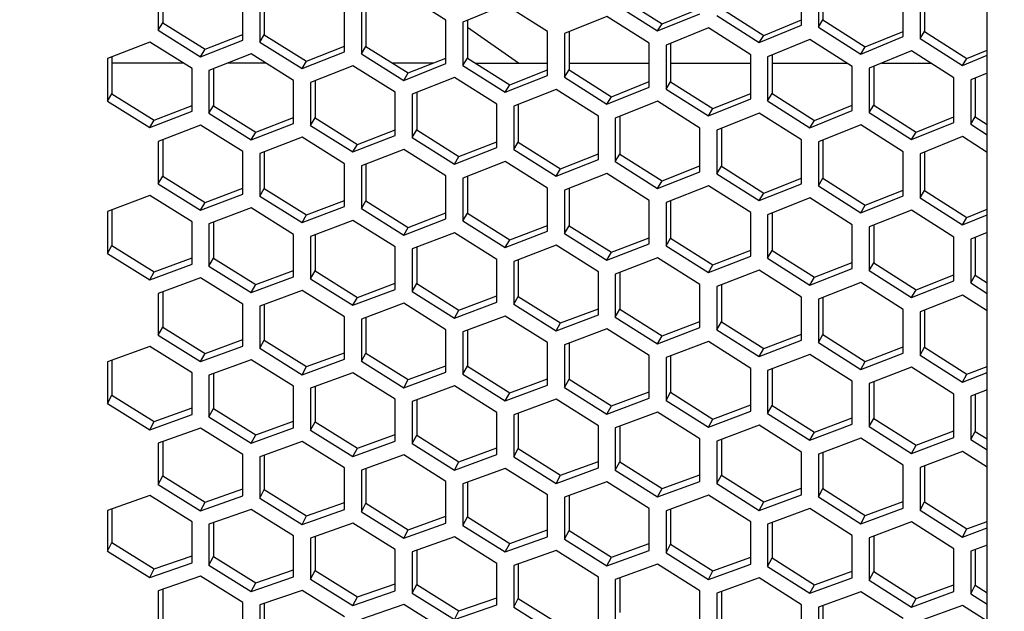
# Model space of a CAD drawing. Header units: millimetres. Extents: x 0 to 420, y 0 to 297.
# Tile 220 of 256: x 237.77 to 243.39, y 195.4 to 198.77. Entities that reach past the tile are written whole.
import ezdxf

# ---------------------------------------------------------------- set-up
doc = ezdxf.new("R2010")
doc.units = ezdxf.units.MM
doc.header["$LTSCALE"] = 23.1
doc.layers.get('0').update_dxf_attribs({"linetype": 'CONTINUOUS'})
doc.layers.add('DIM_PILOTEES', color=7, linetype='CONTINUOUS')
doc.styles.add('TEXTSTYLE_2', font='txt', dxfattribs={"width": 0.97619})
doc.dimstyles.new('DIMSTYLE_1', dxfattribs={"dimtxt": 2.5, "dimasz": 0.1875, "dimexe": 0.125, "dimexo": 0.0625, "dimgap": 1.25, "dimtad": 0, "dimtih": 1, "dimtoh": 1, "dimdsep": 46, "dimtxsty": 'TEXTSTYLE_2', "dimblk": '_FILLED', "dimblk1": '_FILLED', "dimblk2": '_FILLED', "dimcen": 0.09, "dimazin": 2, "dimtfac": 1, "dimtofl": 0, "dimtmove": 0, "dimatfit": 3, "dimldrblk": '_FILLED', "dimfxl": 1, "dimtolj": 1, "dimarcsym": 0})

# ---------------------------------------------------------------- blocks, each defined once
blk = doc.blocks.new('_FILLED')
at = {"color": 0, "linetype": 'BYBLOCK'}
blk.add_solid([(0, 0), (-1, 0.167), (-1, -0.167)], dxfattribs=at)
blk = doc.blocks.new('*D0')
at = {"layer": 'DIM_PILOTEES', "color": 2, "linetype": 'CONTINUOUS'}
for p, q in [((218.8808, 254.2086), (215.0951, 254.2086)), ((215.2201, 254.2086), (215.2201, 191.7537)), ((273.8528, 254.2086), (218.8808, 254.2086)), ((215.2201, 129.4471), (215.2201, 186.7537)), ((218.8808, 129.4471), (215.0951, 129.4471)), ((273.8782, 129.4471), (218.8808, 129.4471))]:
    blk.add_line(p, q, dxfattribs=at)
at = {"layer": 'DIM_PILOTEES', "color": 2, "linetype": 'CONTINUOUS', "xscale": 0.1875, "yscale": 0.1875, "zscale": 0.1875}
for p, rotation in [((215.2201, 254.2086), 90), ((215.2201, 129.4471), 270)]:
    blk.add_blockref('_FILLED', p, dxfattribs=dict(at, rotation=rotation))
at = {"layer": 'DIM_PILOTEES', "color": 2, "linetype": 'CONTINUOUS', "insert": (215.2201, 190.5037), "char_height": 2.5, "width": 10.982143, "attachment_point": 2, "line_spacing_factor": 0.9, "style": 'TEXTSTYLE_2'}
blk.add_mtext('{\\ftxt;\\W0.0001;\\H0.0001;\\~}{\\ftxt;\\W2.9285714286;\\H2.5; }{\\ftxt;\\W0.0001;\\H0.0001;\\~}', dxfattribs=at)

msp = doc.modelspace()

# ---------------------------------------------------------------- linework, layer by layer
at = {"color": 7, "linetype": 'CONTINUOUS'}
for p, q in [((243.2945, 170.0875), (243.2945, 226.4959)), ((242.358, 198.9922), (242.358, 198.7685)), ((238.5909, 198.965), (238.5909, 198.7512)), ((242.9376, 198.9281), (242.9376, 198.7033)), ((239.1705, 198.899), (239.1705, 198.6842)), ((241.1989, 198.8988), (241.4404, 198.7464)), ((239.75, 198.8331), (239.75, 198.6172)), ((241.4404, 198.7464), (241.656, 198.8339)), ((241.7785, 198.8336), (242.0199, 198.6807)), ((240.3296, 198.7671), (240.3296, 198.5501)), ((242.0199, 198.6807), (242.2355, 198.7687)), ((242.3321, 198.7279), (242.358, 198.7685)), ((242.358, 198.7685), (242.5995, 198.615)), ((238.565, 198.7095), (238.5909, 198.7512)), ((238.5909, 198.7512), (238.8324, 198.6011)), ((240.6211, 198.522), (240.3296, 198.726)), ((241.4145, 198.7055), (241.4404, 198.7464)), ((242.5995, 198.615), (242.8151, 198.7035)), ((242.9117, 198.6628), (242.9376, 198.7033)), ((242.9376, 198.7033), (243.179, 198.5493)), ((238.8324, 198.6011), (239.048, 198.6852)), ((239.1446, 198.6425), (239.1705, 198.6842)), ((239.1705, 198.6842), (239.4119, 198.5336)), ((240.9091, 198.7012), (240.9091, 198.4831)), ((241.9941, 198.6398), (242.0199, 198.6807)), ((238.8065, 198.5591), (238.8324, 198.6011)), ((239.4119, 198.5336), (239.6275, 198.6182)), ((239.7241, 198.5755), (239.75, 198.6172)), ((239.75, 198.6172), (239.9915, 198.466)), ((241.4887, 198.6352), (241.4887, 198.4161)), ((242.5736, 198.5741), (242.5995, 198.615)), ((243.179, 198.5493), (243.2945, 198.5969)), ((238.3011, 198.5579), (238.3011, 198.3476)), ((239.9915, 198.466), (240.2071, 198.5511)), ((240.3037, 198.5084), (240.3296, 198.5501)), ((240.3296, 198.5501), (240.571, 198.3985)), ((242.0682, 198.5693), (242.0682, 198.349)), ((243.1532, 198.5084), (243.179, 198.5493)), ((238.7091, 198.522), (238.3011, 198.522)), ((238.8807, 198.4901), (238.8807, 198.2788)), ((239.1803, 198.522), (238.9622, 198.522)), ((239.3861, 198.4916), (239.4119, 198.5336)), ((240.1334, 198.522), (239.9022, 198.522)), ((240.3745, 198.522), (240.7866, 198.522)), ((240.571, 198.3985), (240.7866, 198.484)), ((240.8832, 198.4414), (240.9091, 198.4831)), ((240.9091, 198.522), (241.3662, 198.522)), ((240.9091, 198.4831), (241.1506, 198.3309)), ((241.4887, 198.522), (241.9458, 198.522)), ((242.0682, 198.522), (242.4967, 198.522)), ((242.6478, 198.5034), (242.6478, 198.282)), ((242.6931, 198.522), (242.9731, 198.522)), ((239.4602, 198.4223), (239.4602, 198.2099)), ((239.9656, 198.424), (239.9915, 198.466)), ((243.2273, 198.4374), (243.2273, 198.215)), ((240.5452, 198.3565), (240.571, 198.3985)), ((241.1506, 198.3309), (241.3662, 198.4169)), ((241.4628, 198.3744), (241.4887, 198.4161)), ((241.4887, 198.4161), (241.7302, 198.2634)), ((238.2752, 198.3048), (238.3011, 198.3476)), ((238.3011, 198.3476), (238.5426, 198.1978)), ((240.0398, 198.3545), (240.0398, 198.141)), ((241.1247, 198.2889), (241.1506, 198.3309)), ((241.7302, 198.2634), (241.9458, 198.3498)), ((242.0424, 198.3073), (242.0682, 198.349)), ((242.0682, 198.349), (242.3097, 198.1958)), ((238.5426, 198.1978), (238.7582, 198.2803)), ((238.8548, 198.2359), (238.8807, 198.2788)), ((238.8807, 198.2788), (239.1222, 198.1284)), ((240.6193, 198.2867), (240.6193, 198.0721)), ((241.7043, 198.2214), (241.7302, 198.2634)), ((242.3097, 198.1958), (242.5253, 198.2827)), ((242.6219, 198.2403), (242.6478, 198.282)), ((242.6478, 198.282), (242.8893, 198.1283)), ((238.5167, 198.1547), (238.5426, 198.1978)), ((239.1222, 198.1284), (239.3378, 198.2114)), ((239.4344, 198.167), (239.4602, 198.2099)), ((239.4602, 198.2099), (239.7017, 198.059)), ((241.1989, 198.2189), (241.1989, 198.0032)), ((242.8893, 198.1283), (243.1049, 198.2156)), ((243.2015, 198.1733), (243.2273, 198.215)), ((243.2273, 198.215), (243.2945, 198.1721)), ((239.7017, 198.059), (239.9173, 198.1424)), ((241.7785, 198.1511), (241.7785, 197.9343)), ((242.2838, 198.1538), (242.3097, 198.1958)), ((238.5909, 198.086), (238.5909, 197.878)), ((239.0963, 198.0853), (239.1222, 198.1284)), ((240.0139, 198.0981), (240.0398, 198.141)), ((240.0398, 198.141), (240.2813, 197.9896)), ((242.8634, 198.0863), (242.8893, 198.1283)), ((239.6758, 198.0159), (239.7017, 198.059)), ((240.2813, 197.9896), (240.4969, 198.0735)), ((240.5935, 198.0293), (240.6193, 198.0721)), ((240.6193, 198.0721), (240.8608, 197.9202)), ((242.358, 198.0833), (242.358, 197.8654)), ((239.1705, 198.0163), (239.1705, 197.8073)), ((240.2554, 197.9465), (240.2813, 197.9896)), ((240.8608, 197.9202), (241.0764, 198.0046)), ((241.173, 197.9604), (241.1989, 198.0032)), ((241.1989, 198.0032), (241.4404, 197.8508)), ((242.9376, 198.0155), (242.9376, 197.7966)), ((239.75, 197.9467), (239.75, 197.7366)), ((240.8349, 197.8771), (240.8608, 197.9202)), ((241.4404, 197.8508), (241.656, 197.9356)), ((241.7526, 197.8915), (241.7785, 197.9343)), ((241.7785, 197.9343), (242.0199, 197.7814)), ((238.565, 197.8341), (238.5909, 197.878)), ((238.5909, 197.878), (238.8324, 197.728)), ((240.3296, 197.877), (240.3296, 197.6659)), ((242.0199, 197.7814), (242.2355, 197.8667)), ((242.3321, 197.8226), (242.358, 197.8654)), ((242.358, 197.8654), (242.5995, 197.712)), ((238.8324, 197.728), (239.048, 197.8093)), ((239.1446, 197.7633), (239.1705, 197.8073)), ((239.1705, 197.8073), (239.4119, 197.6568)), ((240.9091, 197.8074), (240.9091, 197.5951)), ((241.4145, 197.8077), (241.4404, 197.8508)), ((241.9941, 197.7383), (242.0199, 197.7814)), ((242.5995, 197.712), (242.8151, 197.7977)), ((242.9117, 197.7537), (242.9376, 197.7966)), ((242.9376, 197.7966), (243.179, 197.6426)), ((238.8065, 197.6837), (238.8324, 197.728)), ((239.4119, 197.6568), (239.6275, 197.7385)), ((239.7241, 197.6926), (239.75, 197.7366)), ((239.75, 197.7366), (239.9915, 197.5855)), ((241.4887, 197.7377), (241.4887, 197.5244)), ((242.5736, 197.6689), (242.5995, 197.712)), ((238.3011, 197.6866), (238.3011, 197.4821)), ((239.3861, 197.6125), (239.4119, 197.6568)), ((239.9915, 197.5855), (240.2071, 197.6678)), ((240.3037, 197.6219), (240.3296, 197.6659)), ((240.3296, 197.6659), (240.571, 197.5143)), ((242.0682, 197.6681), (242.0682, 197.4537)), ((243.1532, 197.5995), (243.179, 197.6426)), ((243.179, 197.6426), (243.2945, 197.6887)), ((238.8807, 197.6151), (238.8807, 197.4096)), ((239.9656, 197.5412), (239.9915, 197.5855)), ((240.571, 197.5143), (240.7866, 197.597)), ((240.8832, 197.5512), (240.9091, 197.5951)), ((240.9091, 197.5951), (241.1506, 197.4431)), ((242.6478, 197.5984), (242.6478, 197.383)), ((239.4602, 197.5436), (239.4602, 197.337)), ((241.1506, 197.4431), (241.3662, 197.5262)), ((241.4628, 197.4804), (241.4887, 197.5244)), ((241.4887, 197.5244), (241.7302, 197.3718)), ((243.2273, 197.5288), (243.2273, 197.3122)), ((238.2752, 197.437), (238.3011, 197.4821)), ((238.3011, 197.4821), (238.5426, 197.3324)), ((240.0398, 197.4721), (240.0398, 197.2645)), ((240.5452, 197.47), (240.571, 197.5143)), ((238.5426, 197.3324), (238.7582, 197.4121)), ((241.1247, 197.3988), (241.1506, 197.4431)), ((241.7302, 197.3718), (241.9458, 197.4554)), ((242.0424, 197.4097), (242.0682, 197.4537)), ((242.0682, 197.4537), (242.3097, 197.3006)), ((238.8548, 197.3644), (238.8807, 197.4096)), ((238.8807, 197.4096), (239.1222, 197.2593)), ((240.6193, 197.4006), (240.6193, 197.1919)), ((241.7043, 197.3275), (241.7302, 197.3718)), ((242.3097, 197.3006), (242.5253, 197.3846)), ((242.6219, 197.339), (242.6478, 197.383)), ((242.6478, 197.383), (242.8893, 197.2294)), ((238.5167, 197.287), (238.5426, 197.3324)), ((239.1222, 197.2593), (239.3378, 197.3395)), ((239.4344, 197.2919), (239.4602, 197.337)), ((239.4602, 197.337), (239.7017, 197.1863)), ((241.1989, 197.3291), (241.1989, 197.1193)), ((242.2838, 197.2563), (242.3097, 197.3006)), ((242.8893, 197.2294), (243.1049, 197.3139)), ((243.2015, 197.2682), (243.2273, 197.3122)), ((243.2273, 197.3122), (243.2945, 197.2694)), ((239.0963, 197.2139), (239.1222, 197.2593)), ((239.7017, 197.1863), (239.9173, 197.2669)), ((240.0139, 197.2193), (240.0398, 197.2645)), ((240.0398, 197.2645), (240.2813, 197.1132)), ((241.7785, 197.2576), (241.7785, 197.0468)), ((238.5909, 197.2186), (238.5909, 197.0167)), ((239.6758, 197.1408), (239.7017, 197.1863)), ((240.2813, 197.1132), (240.4969, 197.1942)), ((240.5935, 197.1468), (240.6193, 197.1919)), ((240.6193, 197.1919), (240.8608, 197.0402)), ((242.358, 197.1861), (242.358, 196.9742)), ((242.8634, 197.1851), (242.8893, 197.2294)), ((239.1705, 197.1453), (239.1705, 196.9423)), ((240.2554, 197.0678), (240.2813, 197.1132)), ((240.8608, 197.0402), (241.0764, 197.1216)), ((241.173, 197.0742), (241.1989, 197.1193)), ((241.1989, 197.1193), (241.4404, 196.9671)), ((242.9376, 197.1147), (242.9376, 196.9017)), ((239.75, 197.072), (239.75, 196.8679)), ((240.8349, 196.9947), (240.8608, 197.0402)), ((241.4404, 196.9671), (241.656, 197.049)), ((241.7526, 197.0017), (241.7785, 197.0468)), ((241.7785, 197.0468), (242.0199, 196.894)), ((238.565, 196.9704), (238.5909, 197.0167)), ((238.5909, 197.0167), (238.8324, 196.8668)), ((240.3296, 196.9987), (240.3296, 196.7935)), ((241.4145, 196.9217), (241.4404, 196.9671)), ((242.0199, 196.894), (242.2355, 196.9764)), ((242.3321, 196.9291), (242.358, 196.9742)), ((242.358, 196.9742), (242.5995, 196.821)), ((238.8324, 196.8668), (239.048, 196.9452)), ((239.1446, 196.896), (239.1705, 196.9423)), ((239.1705, 196.9423), (239.4119, 196.7919)), ((240.9091, 196.9254), (240.9091, 196.7192)), ((238.8065, 196.8202), (238.8324, 196.8668)), ((239.4119, 196.7919), (239.6275, 196.8708)), ((239.7241, 196.8216), (239.75, 196.8679)), ((239.75, 196.8679), (239.9915, 196.717)), ((241.4887, 196.8521), (241.4887, 196.6448)), ((241.9941, 196.8486), (242.0199, 196.894)), ((242.5995, 196.821), (242.8151, 196.9038)), ((242.9117, 196.8565), (242.9376, 196.9017)), ((242.9376, 196.9017), (243.179, 196.7479)), ((238.3011, 196.8271), (238.3011, 196.6286)), ((239.9915, 196.717), (240.2071, 196.7964)), ((240.3037, 196.7473), (240.3296, 196.7935)), ((240.3296, 196.7935), (240.571, 196.6422)), ((242.5736, 196.7755), (242.5995, 196.821)), ((238.8807, 196.7519), (238.8807, 196.5525)), ((239.3861, 196.7453), (239.4119, 196.7919)), ((242.0682, 196.7788), (242.0682, 196.5704)), ((243.1532, 196.7025), (243.179, 196.7479)), ((243.179, 196.7479), (243.2945, 196.7924)), ((239.9656, 196.6705), (239.9915, 196.717)), ((240.571, 196.6422), (240.7866, 196.722)), ((240.8832, 196.6729), (240.9091, 196.7192)), ((240.9091, 196.7192), (241.1506, 196.5673)), ((242.6478, 196.7055), (242.6478, 196.4961)), ((238.2752, 196.5813), (238.3011, 196.6286)), ((238.3011, 196.6286), (238.5426, 196.4791)), ((239.4602, 196.6768), (239.4602, 196.4763)), ((240.5452, 196.5956), (240.571, 196.6422)), ((241.1506, 196.5673), (241.3662, 196.6475)), ((241.4628, 196.5985), (241.4887, 196.6448)), ((241.4887, 196.6448), (241.7302, 196.4924)), ((243.2273, 196.6321), (243.2273, 196.4217)), ((240.0398, 196.6017), (240.0398, 196.4001)), ((241.7302, 196.4924), (241.9458, 196.5731)), ((242.0424, 196.5242), (242.0682, 196.5704)), ((242.0682, 196.5704), (242.3097, 196.4175)), ((238.5426, 196.4791), (238.7582, 196.5559)), ((238.8548, 196.5051), (238.8807, 196.5525)), ((238.8807, 196.5525), (239.1222, 196.4025)), ((240.6193, 196.5266), (240.6193, 196.324)), ((241.1247, 196.5207), (241.1506, 196.5673)), ((238.5167, 196.4315), (238.5426, 196.4791)), ((239.1222, 196.4025), (239.3378, 196.4797)), ((239.4344, 196.4289), (239.4602, 196.4763)), ((239.4602, 196.4763), (239.7017, 196.3258)), ((241.7043, 196.4458), (241.7302, 196.4924)), ((242.3097, 196.4175), (242.5253, 196.4987)), ((242.6219, 196.4498), (242.6478, 196.4961)), ((242.6478, 196.4961), (242.8893, 196.3427)), ((239.0963, 196.3548), (239.1222, 196.4025)), ((239.7017, 196.3258), (239.9173, 196.4035)), ((240.0139, 196.3527), (240.0398, 196.4001)), ((240.0398, 196.4001), (240.2813, 196.2491)), ((241.1989, 196.4515), (241.1989, 196.2478)), ((242.2838, 196.371), (242.3097, 196.4175)), ((242.8893, 196.3427), (243.1049, 196.4243)), ((243.2015, 196.3754), (243.2273, 196.4217)), ((243.2273, 196.4217), (243.2945, 196.3789)), ((238.5909, 196.3635), (238.5909, 196.1676)), ((241.7785, 196.3763), (241.7785, 196.1716)), ((239.6758, 196.2781), (239.7017, 196.3258)), ((240.2813, 196.2491), (240.4969, 196.3272)), ((240.5935, 196.2766), (240.6193, 196.324)), ((240.6193, 196.324), (240.8608, 196.1725)), ((242.358, 196.3012), (242.358, 196.0954)), ((242.8634, 196.2961), (242.8893, 196.3427)), ((239.1705, 196.2866), (239.1705, 196.0897)), ((240.2554, 196.2014), (240.2813, 196.2491)), ((240.8608, 196.1725), (241.0764, 196.251)), ((241.173, 196.2004), (241.1989, 196.2478)), ((241.1989, 196.2478), (241.4404, 196.0958)), ((239.75, 196.2097), (239.75, 196.0117)), ((242.9376, 196.2261), (242.9376, 196.0193)), ((238.565, 196.1191), (238.5909, 196.1676)), ((238.5909, 196.1676), (238.8324, 196.018)), ((240.3296, 196.1328), (240.3296, 195.9337)), ((240.8349, 196.1248), (240.8608, 196.1725)), ((241.4404, 196.0958), (241.656, 196.1748)), ((241.7526, 196.1242), (241.7785, 196.1716)), ((241.7785, 196.1716), (242.0199, 196.0191)), ((238.8324, 196.018), (239.048, 196.0936)), ((239.1446, 196.0412), (239.1705, 196.0897)), ((239.1705, 196.0897), (239.4119, 195.9396)), ((241.4145, 196.0481), (241.4404, 196.0958)), ((242.0199, 196.0191), (242.2355, 196.0986)), ((242.3321, 196.048), (242.358, 196.0954)), ((242.358, 196.0954), (242.5995, 195.9424)), ((238.8065, 195.9692), (238.8324, 196.018)), ((239.4119, 195.9396), (239.6275, 196.0156)), ((239.7241, 195.9632), (239.75, 196.0117)), ((239.75, 196.0117), (239.9915, 195.8611)), ((240.9091, 196.0558), (240.9091, 195.8558)), ((241.9941, 195.9714), (242.0199, 196.0191)), ((242.5995, 195.9424), (242.8151, 196.0223)), ((242.9117, 195.9719), (242.9376, 196.0193)), ((242.9376, 196.0193), (243.179, 195.8658)), ((238.3011, 195.9801), (238.3011, 195.7878)), ((241.4887, 195.9789), (241.4887, 195.7778)), ((238.8807, 195.9014), (238.8807, 195.7081)), ((239.3861, 195.8908), (239.4119, 195.9396)), ((239.9915, 195.8611), (240.2071, 195.9375)), ((240.3037, 195.8853), (240.3296, 195.9337)), ((240.3296, 195.9337), (240.571, 195.7827)), ((242.0682, 195.902), (242.0682, 195.6999)), ((242.5736, 195.8948), (242.5995, 195.9424)), ((243.179, 195.8658), (243.2945, 195.9087)), ((239.9656, 195.8123), (239.9915, 195.8611)), ((240.571, 195.7827), (240.7866, 195.8595)), ((240.8832, 195.8073), (240.9091, 195.8558)), ((240.9091, 195.8558), (241.1506, 195.7042)), ((243.1532, 195.8181), (243.179, 195.8658)), ((238.2752, 195.7382), (238.3011, 195.7878)), ((238.3011, 195.7878), (238.5426, 195.6387)), ((239.4602, 195.8227), (239.4602, 195.6284)), ((240.5452, 195.7339), (240.571, 195.7827)), ((242.6478, 195.8251), (242.6478, 195.6219)), ((240.0398, 195.744), (240.0398, 195.5486)), ((241.1506, 195.7042), (241.3662, 195.7815)), ((241.4628, 195.7293), (241.4887, 195.7778)), ((241.4887, 195.7778), (241.7302, 195.6258)), ((243.2273, 195.7482), (243.2273, 195.5439)), ((238.5426, 195.6387), (238.7582, 195.7125)), ((238.8548, 195.6585), (238.8807, 195.7081)), ((238.8807, 195.7081), (239.1222, 195.5584)), ((241.1247, 195.6554), (241.1506, 195.7042)), ((241.7302, 195.6258), (241.9458, 195.7035)), ((242.0424, 195.6514), (242.0682, 195.6999)), ((242.0682, 195.6999), (242.3097, 195.5473)), ((238.5167, 195.5888), (238.5426, 195.6387)), ((239.1222, 195.5584), (239.3378, 195.6327)), ((239.4344, 195.5788), (239.4602, 195.6284)), ((239.4602, 195.6284), (239.7017, 195.4782)), ((240.6193, 195.6653), (240.6193, 195.4689)), ((241.7043, 195.577), (241.7302, 195.6258)), ((242.3097, 195.5473), (242.5253, 195.6255)), ((242.6219, 195.5734), (242.6478, 195.6219)), ((242.6478, 195.6219), (242.8893, 195.4688)), ((239.0963, 195.5085), (239.1222, 195.5584)), ((241.1989, 195.5866), (241.1989, 195.3891)), ((238.5909, 195.5213), (238.5909, 195.3316)), ((239.7017, 195.4782), (239.9173, 195.5529)), ((240.0139, 195.499), (240.0398, 195.5486)), ((240.0398, 195.5486), (240.2813, 195.398)), ((241.7785, 195.5079), (241.7785, 195.3094)), ((242.2838, 195.4985), (242.3097, 195.5473)), ((242.8893, 195.4688), (243.1049, 195.5475)), ((243.2015, 195.4954), (243.2273, 195.5439)), ((243.2273, 195.5439), (243.2945, 195.5012)), ((239.6758, 195.4283), (239.7017, 195.4782)), ((240.2813, 195.398), (240.4969, 195.4731)), ((240.5935, 195.4193), (240.6193, 195.4689)), ((240.6193, 195.4689), (240.8608, 195.3177)), ((242.8634, 195.42), (242.8893, 195.4688)), ((239.1705, 195.4408), (239.1705, 195.2501)), ((240.2554, 195.3481), (240.2813, 195.398)), ((242.358, 195.4292), (242.358, 195.2297))]:
    msp.add_line(p, q, dxfattribs=at)
at = {"color": 3, "linetype": 'CONTINUOUS'}
for p, q in [((242.2355, 198.7388), (242.2355, 198.9921)), ((238.565, 198.9547), (238.565, 198.7095)), ((242.3321, 198.9814), (242.3321, 198.7279)), ((242.8151, 198.6736), (242.8151, 198.928)), ((239.048, 198.6537), (239.048, 198.8997)), ((239.1446, 198.8887), (239.1446, 198.6425)), ((240.2071, 198.7677), (239.9656, 198.9194)), ((242.9117, 198.9173), (242.9117, 198.6628)), ((239.6275, 198.5866), (239.6275, 198.8337)), ((239.7241, 198.8227), (239.7241, 198.5755)), ((240.5452, 198.8539), (240.3037, 198.7567)), ((240.7866, 198.7017), (240.5452, 198.8539)), ((241.173, 198.8583), (241.4145, 198.7055)), ((240.2071, 198.5196), (240.2071, 198.7677)), ((241.1247, 198.7885), (240.8832, 198.6907)), ((241.3662, 198.6357), (241.1247, 198.7885)), ((241.4145, 198.7055), (241.656, 198.8039)), ((241.7526, 198.7931), (241.9941, 198.6398)), ((238.565, 198.7095), (238.8065, 198.5591)), ((240.3037, 198.7567), (240.3037, 198.5084)), ((241.7043, 198.723), (241.4628, 198.6247)), ((241.9458, 198.5697), (241.7043, 198.723)), ((241.9941, 198.6398), (242.2355, 198.7388)), ((242.3321, 198.7279), (242.5736, 198.5741)), ((238.8065, 198.5591), (239.048, 198.6537)), ((240.7866, 198.4526), (240.7866, 198.7017)), ((240.8832, 198.6907), (240.8832, 198.4414)), ((242.2838, 198.6575), (242.0424, 198.5587)), ((242.5253, 198.5037), (242.2838, 198.6575)), ((242.5736, 198.5741), (242.8151, 198.6736)), ((242.9117, 198.6628), (243.1532, 198.5084)), ((238.5167, 198.6418), (238.2752, 198.5479)), ((238.7582, 198.4914), (238.5167, 198.6418)), ((239.1446, 198.6425), (239.3861, 198.4916)), ((241.3662, 198.3855), (241.3662, 198.6357)), ((241.4628, 198.6247), (241.4628, 198.3744)), ((242.8634, 198.592), (242.6219, 198.4927)), ((243.1049, 198.4378), (242.8634, 198.592)), ((238.2752, 198.5479), (238.2752, 198.3048)), ((239.0963, 198.5744), (238.8548, 198.4801)), ((239.3378, 198.4235), (239.0963, 198.5744)), ((239.3861, 198.4916), (239.6275, 198.5866)), ((239.7241, 198.5755), (239.9656, 198.424)), ((241.9458, 198.3185), (241.9458, 198.5697)), ((242.0424, 198.5587), (242.0424, 198.3073)), ((243.1532, 198.5084), (243.2945, 198.5669)), ((238.7582, 198.2474), (238.7582, 198.4914)), ((238.8548, 198.4801), (238.8548, 198.2359)), ((239.6758, 198.5071), (239.4344, 198.4122)), ((239.9173, 198.3557), (239.6758, 198.5071)), ((239.9656, 198.424), (240.2071, 198.5196)), ((240.3037, 198.5084), (240.5452, 198.3565)), ((242.5253, 198.2515), (242.5253, 198.5037)), ((242.6219, 198.4927), (242.6219, 198.2403)), ((239.3378, 198.1785), (239.3378, 198.4235)), ((240.2554, 198.4397), (240.0139, 198.3443)), ((240.4969, 198.2878), (240.2554, 198.4397)), ((240.5452, 198.3565), (240.7866, 198.4526)), ((240.8832, 198.4414), (241.1247, 198.2889)), ((243.1049, 198.1844), (243.1049, 198.4378)), ((243.2945, 198.4651), (243.2015, 198.4268)), ((243.2015, 198.4268), (243.2015, 198.1733)), ((239.4344, 198.4122), (239.4344, 198.167)), ((240.8349, 198.3724), (240.5935, 198.2765)), ((241.0764, 198.2199), (240.8349, 198.3724)), ((241.1247, 198.2889), (241.3662, 198.3855)), ((241.4628, 198.3744), (241.7043, 198.2214)), ((239.9173, 198.1096), (239.9173, 198.3557)), ((240.0139, 198.3443), (240.0139, 198.0981)), ((241.7043, 198.2214), (241.9458, 198.3185)), ((238.2752, 198.3048), (238.5167, 198.1547)), ((240.4969, 198.0407), (240.4969, 198.2878)), ((240.5935, 198.2765), (240.5935, 198.0293)), ((241.4145, 198.305), (241.173, 198.2086)), ((241.656, 198.1521), (241.4145, 198.305)), ((242.0424, 198.3073), (242.2838, 198.1538)), ((238.5167, 198.1547), (238.7582, 198.2474)), ((238.8548, 198.2359), (239.0963, 198.0853)), ((241.0764, 197.9719), (241.0764, 198.2199)), ((241.173, 198.2086), (241.173, 197.9604)), ((241.9941, 198.2377), (241.7526, 198.1408)), ((242.2355, 198.0842), (241.9941, 198.2377)), ((242.2838, 198.1538), (242.5253, 198.2515)), ((242.6219, 198.2403), (242.8634, 198.0863)), ((238.8065, 198.1686), (238.565, 198.0761)), ((239.048, 198.018), (238.8065, 198.1686)), ((239.0963, 198.0853), (239.3378, 198.1785)), ((239.4344, 198.167), (239.6758, 198.0159)), ((241.656, 197.903), (241.656, 198.1521)), ((242.5736, 198.1704), (242.3321, 198.0729)), ((242.8151, 198.0164), (242.5736, 198.1704)), ((242.8634, 198.0863), (243.1049, 198.1844)), ((243.2015, 198.1733), (243.2945, 198.1137)), ((239.3861, 198.0994), (239.1446, 198.0064)), ((239.6275, 197.9483), (239.3861, 198.0994)), ((239.6758, 198.0159), (239.9173, 198.1096)), ((240.0139, 198.0981), (240.2554, 197.9465)), ((241.7526, 198.1408), (241.7526, 197.8915)), ((243.1532, 198.103), (242.9117, 198.0051)), ((243.2945, 198.0126), (243.1532, 198.103)), ((238.565, 198.0761), (238.565, 197.8341)), ((239.9656, 198.0302), (239.7241, 197.9367)), ((240.2071, 197.8786), (239.9656, 198.0302)), ((240.2554, 197.9465), (240.4969, 198.0407)), ((240.5935, 198.0293), (240.8349, 197.8771)), ((242.2355, 197.8341), (242.2355, 198.0842)), ((242.3321, 198.0729), (242.3321, 197.8226)), ((239.048, 197.7751), (239.048, 198.018)), ((239.1446, 198.0064), (239.1446, 197.7633)), ((242.8151, 197.7652), (242.8151, 198.0164)), ((242.9117, 198.0051), (242.9117, 197.7537)), ((239.6275, 197.7044), (239.6275, 197.9483)), ((239.7241, 197.9367), (239.7241, 197.6926)), ((240.5452, 197.961), (240.3037, 197.867)), ((240.7866, 197.8089), (240.5452, 197.961)), ((240.8349, 197.8771), (241.0764, 197.9719)), ((241.173, 197.9604), (241.4145, 197.8077)), ((240.2071, 197.6337), (240.2071, 197.8786)), ((240.3037, 197.867), (240.3037, 197.6219)), ((241.1247, 197.8918), (240.8832, 197.7973)), ((241.3662, 197.7392), (241.1247, 197.8918)), ((241.4145, 197.8077), (241.656, 197.903)), ((241.7526, 197.8915), (241.9941, 197.7383)), ((238.565, 197.8341), (238.8065, 197.6837)), ((240.7866, 197.5629), (240.7866, 197.8089)), ((241.7043, 197.8226), (241.4628, 197.7276)), ((241.9458, 197.6695), (241.7043, 197.8226)), ((241.9941, 197.7383), (242.2355, 197.8341)), ((242.3321, 197.8226), (242.5736, 197.6689)), ((238.5167, 197.7675), (238.2752, 197.6769)), ((238.7582, 197.6172), (238.5167, 197.7675)), ((238.8065, 197.6837), (239.048, 197.7751)), ((239.1446, 197.7633), (239.3861, 197.6125)), ((240.8832, 197.7973), (240.8832, 197.5512)), ((242.2838, 197.7534), (242.0424, 197.6579)), ((242.5253, 197.5998), (242.2838, 197.7534)), ((242.5736, 197.6689), (242.8151, 197.7652)), ((242.9117, 197.7537), (243.1532, 197.5995)), ((239.0963, 197.6965), (238.8548, 197.6053)), ((239.3378, 197.5457), (239.0963, 197.6965)), ((239.3861, 197.6125), (239.6275, 197.7044)), ((239.7241, 197.6926), (239.9656, 197.5412)), ((241.3662, 197.4922), (241.3662, 197.7392)), ((241.4628, 197.7276), (241.4628, 197.4804)), ((238.2752, 197.6769), (238.2752, 197.437)), ((241.9458, 197.4215), (241.9458, 197.6695)), ((242.0424, 197.6579), (242.0424, 197.4097)), ((242.8634, 197.6843), (242.6219, 197.5881)), ((243.1049, 197.5301), (242.8634, 197.6843)), ((243.1532, 197.5995), (243.2945, 197.6561)), ((238.7582, 197.3765), (238.7582, 197.6172)), ((238.8548, 197.6053), (238.8548, 197.3644)), ((239.6758, 197.6255), (239.4344, 197.5338)), ((239.9173, 197.4742), (239.6758, 197.6255)), ((239.9656, 197.5412), (240.2071, 197.6337)), ((240.3037, 197.6219), (240.5452, 197.47)), ((242.5253, 197.3508), (242.5253, 197.5998)), ((242.6219, 197.5881), (242.6219, 197.339)), ((239.3378, 197.304), (239.3378, 197.5457)), ((239.4344, 197.5338), (239.4344, 197.2919)), ((240.2554, 197.5544), (240.0139, 197.4622)), ((240.4969, 197.4026), (240.2554, 197.5544)), ((240.5452, 197.47), (240.7866, 197.5629)), ((240.8832, 197.5512), (241.1247, 197.3988)), ((243.1049, 197.28), (243.1049, 197.5301)), ((243.2945, 197.5556), (243.2015, 197.5184)), ((239.9173, 197.2314), (239.9173, 197.4742)), ((240.8349, 197.4834), (240.5935, 197.3907)), ((241.0764, 197.3311), (240.8349, 197.4834)), ((241.1247, 197.3988), (241.3662, 197.4922)), ((241.4628, 197.4804), (241.7043, 197.3275)), ((243.2015, 197.5184), (243.2015, 197.2682)), ((238.2752, 197.437), (238.5167, 197.287)), ((240.0139, 197.4622), (240.0139, 197.2193)), ((241.4145, 197.4124), (241.173, 197.3192)), ((241.656, 197.2595), (241.4145, 197.4124)), ((241.7043, 197.3275), (241.9458, 197.4215)), ((238.5167, 197.287), (238.7582, 197.3765)), ((238.8548, 197.3644), (239.0963, 197.2139)), ((240.4969, 197.1589), (240.4969, 197.4026)), ((240.5935, 197.3907), (240.5935, 197.1468)), ((242.0424, 197.4097), (242.2838, 197.2563)), ((239.0963, 197.2139), (239.3378, 197.304)), ((241.0764, 197.0863), (241.0764, 197.3311)), ((241.173, 197.3192), (241.173, 197.0742)), ((241.9941, 197.3414), (241.7526, 197.2476)), ((242.2355, 197.188), (241.9941, 197.3414)), ((242.2838, 197.2563), (242.5253, 197.3508)), ((242.6219, 197.339), (242.8634, 197.1851)), ((238.8065, 197.2984), (238.565, 197.2091)), ((239.048, 197.1479), (238.8065, 197.2984)), ((239.4344, 197.2919), (239.6758, 197.1408)), ((241.656, 197.0137), (241.656, 197.2595)), ((241.7526, 197.2476), (241.7526, 197.0017)), ((242.5736, 197.2703), (242.3321, 197.1761)), ((242.8151, 197.1165), (242.5736, 197.2703)), ((242.8634, 197.1851), (243.1049, 197.28)), ((243.2015, 197.2682), (243.2945, 197.2087)), ((238.565, 197.2091), (238.565, 196.9704)), ((239.3861, 197.2256), (239.1446, 197.1357)), ((239.6275, 197.0746), (239.3861, 197.2256)), ((239.6758, 197.1408), (239.9173, 197.2314)), ((240.0139, 197.2193), (240.2554, 197.0678)), ((242.2355, 196.9412), (242.2355, 197.188)), ((243.1532, 197.1993), (242.9117, 197.1045)), ((243.2945, 197.1089), (243.1532, 197.1993)), ((239.048, 196.9084), (239.048, 197.1479)), ((239.1446, 197.1357), (239.1446, 196.896)), ((239.9656, 197.1527), (239.7241, 197.0624)), ((240.2071, 197.0012), (239.9656, 197.1527)), ((240.2554, 197.0678), (240.4969, 197.1589)), ((240.5935, 197.1468), (240.8349, 196.9947)), ((242.3321, 197.1761), (242.3321, 196.9291)), ((239.6275, 196.834), (239.6275, 197.0746)), ((240.5452, 197.0798), (240.3037, 196.989)), ((240.7866, 196.9279), (240.5452, 197.0798)), ((240.8349, 196.9947), (241.0764, 197.0863)), ((241.173, 197.0742), (241.4145, 196.9217)), ((242.8151, 196.8686), (242.8151, 197.1165)), ((242.9117, 197.1045), (242.9117, 196.8565)), ((239.7241, 197.0624), (239.7241, 196.8216)), ((238.565, 196.9704), (238.8065, 196.8202)), ((240.2071, 196.7597), (240.2071, 197.0012)), ((240.3037, 196.989), (240.3037, 196.7473)), ((241.1247, 197.007), (240.8832, 196.9156)), ((241.3662, 196.8545), (241.1247, 197.007)), ((241.4145, 196.9217), (241.656, 197.0137)), ((241.7526, 197.0017), (241.9941, 196.8486)), ((238.8065, 196.8202), (239.048, 196.9084)), ((240.7866, 196.6853), (240.7866, 196.9279)), ((240.8832, 196.9156), (240.8832, 196.6729)), ((241.7043, 196.9341), (241.4628, 196.8423)), ((241.9458, 196.7811), (241.7043, 196.9341)), ((241.9941, 196.8486), (242.2355, 196.9412)), ((242.3321, 196.9291), (242.5736, 196.7755)), ((238.5167, 196.9052), (238.2752, 196.8177)), ((238.7582, 196.7551), (238.5167, 196.9052)), ((239.1446, 196.896), (239.3861, 196.7453)), ((241.3662, 196.6109), (241.3662, 196.8545)), ((242.2838, 196.8613), (242.0424, 196.7689)), ((242.5253, 196.7078), (242.2838, 196.8613)), ((242.5736, 196.7755), (242.8151, 196.8686)), ((242.9117, 196.8565), (243.1532, 196.7025)), ((238.2752, 196.8177), (238.2752, 196.5813)), ((239.0963, 196.8305), (238.8548, 196.7425)), ((239.3378, 196.6799), (239.0963, 196.8305)), ((239.3861, 196.7453), (239.6275, 196.834)), ((239.7241, 196.8216), (239.9656, 196.6705)), ((241.4628, 196.8423), (241.4628, 196.5985)), ((238.7582, 196.5178), (238.7582, 196.7551)), ((238.8548, 196.7425), (238.8548, 196.5051)), ((239.6758, 196.7558), (239.4344, 196.6674)), ((239.9173, 196.6047), (239.6758, 196.7558)), ((239.9656, 196.6705), (240.2071, 196.7597)), ((240.3037, 196.7473), (240.5452, 196.5956)), ((241.9458, 196.5366), (241.9458, 196.7811)), ((242.0424, 196.7689), (242.0424, 196.5242)), ((242.8634, 196.7884), (242.6219, 196.6955)), ((243.1049, 196.6344), (242.8634, 196.7884)), ((243.1532, 196.7025), (243.2945, 196.7572)), ((240.2554, 196.6812), (240.0139, 196.5922)), ((240.4969, 196.5296), (240.2554, 196.6812)), ((240.5452, 196.5956), (240.7866, 196.6853)), ((242.5253, 196.4622), (242.5253, 196.7078)), ((242.6219, 196.6955), (242.6219, 196.4498)), ((239.3378, 196.4416), (239.3378, 196.6799)), ((239.4344, 196.6674), (239.4344, 196.4289)), ((240.8832, 196.6729), (241.1247, 196.5207)), ((243.1049, 196.3878), (243.1049, 196.6344)), ((243.2945, 196.6581), (243.2015, 196.6222)), ((238.2752, 196.5813), (238.5167, 196.4315)), ((239.9173, 196.3654), (239.9173, 196.6047)), ((240.0139, 196.5922), (240.0139, 196.3527)), ((240.8349, 196.6065), (240.5935, 196.517)), ((241.0764, 196.4544), (240.8349, 196.6065)), ((241.1247, 196.5207), (241.3662, 196.6109)), ((241.4628, 196.5985), (241.7043, 196.4458)), ((243.2015, 196.6222), (243.2015, 196.3754)), ((238.5167, 196.4315), (238.7582, 196.5178)), ((240.4969, 196.2893), (240.4969, 196.5296)), ((240.5935, 196.517), (240.5935, 196.2766)), ((241.4145, 196.5318), (241.173, 196.4418)), ((241.656, 196.3792), (241.4145, 196.5318)), ((241.7043, 196.4458), (241.9458, 196.5366)), ((242.0424, 196.5242), (242.2838, 196.371)), ((238.8548, 196.5051), (239.0963, 196.3548)), ((241.9941, 196.4572), (241.7526, 196.3667)), ((242.2355, 196.304), (241.9941, 196.4572)), ((242.2838, 196.371), (242.5253, 196.4622)), ((238.8065, 196.4404), (238.565, 196.3543)), ((239.048, 196.2902), (238.8065, 196.4404)), ((239.0963, 196.3548), (239.3378, 196.4416)), ((239.4344, 196.4289), (239.6758, 196.2781)), ((241.0764, 196.2131), (241.0764, 196.4544)), ((241.173, 196.4418), (241.173, 196.2004)), ((242.6219, 196.4498), (242.8634, 196.2961)), ((238.565, 196.3543), (238.565, 196.1191)), ((239.3861, 196.3639), (239.1446, 196.2774)), ((239.6275, 196.2132), (239.3861, 196.3639)), ((239.6758, 196.2781), (239.9173, 196.3654)), ((240.0139, 196.3527), (240.2554, 196.2014)), ((241.656, 196.1369), (241.656, 196.3792)), ((241.7526, 196.3667), (241.7526, 196.1242)), ((242.5736, 196.3825), (242.3321, 196.2915)), ((242.8151, 196.2289), (242.5736, 196.3825)), ((242.8634, 196.2961), (243.1049, 196.3878)), ((243.2015, 196.3754), (243.2945, 196.316)), ((239.048, 196.0542), (239.048, 196.2902)), ((239.9656, 196.2875), (239.7241, 196.2004)), ((240.2071, 196.1362), (239.9656, 196.2875)), ((240.2554, 196.2014), (240.4969, 196.2893)), ((242.2355, 196.0607), (242.2355, 196.304)), ((242.3321, 196.2915), (242.3321, 196.048)), ((243.1532, 196.3078), (242.9117, 196.2163)), ((243.2945, 196.2176), (243.1532, 196.3078)), ((239.1446, 196.2774), (239.1446, 196.0412)), ((240.5935, 196.2766), (240.8349, 196.1248)), ((239.6275, 195.9762), (239.6275, 196.2132)), ((239.7241, 196.2004), (239.7241, 195.9632)), ((240.5452, 196.211), (240.3037, 196.1234)), ((240.7866, 196.0593), (240.5452, 196.211)), ((240.8349, 196.1248), (241.0764, 196.2131)), ((241.173, 196.2004), (241.4145, 196.0481)), ((242.8151, 195.9846), (242.8151, 196.2289)), ((242.9117, 196.2163), (242.9117, 195.9719)), ((238.565, 196.1191), (238.8065, 195.9692)), ((240.2071, 195.8982), (240.2071, 196.1362)), ((240.3037, 196.1234), (240.3037, 195.8853)), ((241.1247, 196.1345), (240.8832, 196.0464)), ((241.3662, 195.9823), (241.1247, 196.1345)), ((241.4145, 196.0481), (241.656, 196.1369)), ((241.7526, 196.1242), (241.9941, 195.9714)), ((238.5167, 196.0553), (238.2752, 195.9711)), ((238.7582, 195.9055), (238.5167, 196.0553)), ((238.8065, 195.9692), (239.048, 196.0542)), ((239.1446, 196.0412), (239.3861, 195.8908)), ((240.7866, 195.8203), (240.7866, 196.0593)), ((240.8832, 196.0464), (240.8832, 195.8073)), ((241.7043, 196.0581), (241.4628, 195.9695)), ((241.9458, 195.9053), (241.7043, 196.0581)), ((241.9941, 195.9714), (242.2355, 196.0607)), ((242.3321, 196.048), (242.5736, 195.8948)), ((238.2752, 195.9711), (238.2752, 195.7382)), ((239.0963, 195.977), (238.8548, 195.8923)), ((239.3378, 195.8267), (239.0963, 195.977)), ((239.3861, 195.8908), (239.6275, 195.9762)), ((239.7241, 195.9632), (239.9656, 195.8123)), ((241.3662, 195.7423), (241.3662, 195.9823)), ((241.4628, 195.9695), (241.4628, 195.7293)), ((242.2838, 195.9816), (242.0424, 195.8925)), ((242.5253, 195.8284), (242.2838, 195.9816)), ((242.5736, 195.8948), (242.8151, 195.9846)), ((242.9117, 195.9719), (243.1532, 195.8181)), ((238.7582, 195.6718), (238.7582, 195.9055)), ((239.6758, 195.8988), (239.4344, 195.8136)), ((239.9173, 195.748), (239.6758, 195.8988)), ((239.9656, 195.8123), (240.2071, 195.8982)), ((241.9458, 195.6644), (241.9458, 195.9053)), ((242.8634, 195.9051), (242.6219, 195.8155)), ((243.1049, 195.7514), (242.8634, 195.9051)), ((238.8548, 195.8923), (238.8548, 195.6585)), ((240.3037, 195.8853), (240.5452, 195.7339)), ((242.0424, 195.8925), (242.0424, 195.6514)), ((243.1532, 195.8181), (243.2945, 195.8709)), ((239.3378, 195.592), (239.3378, 195.8267)), ((239.4344, 195.8136), (239.4344, 195.5788)), ((240.2554, 195.8205), (240.0139, 195.7348)), ((240.4969, 195.6692), (240.2554, 195.8205)), ((240.5452, 195.7339), (240.7866, 195.8203)), ((240.8832, 195.8073), (241.1247, 195.6554)), ((242.5253, 195.5864), (242.5253, 195.8284)), ((242.6219, 195.8155), (242.6219, 195.5734)), ((238.2752, 195.7382), (238.5167, 195.5888)), ((239.9173, 195.5123), (239.9173, 195.748)), ((240.0139, 195.7348), (240.0139, 195.499)), ((240.8349, 195.7423), (240.5935, 195.6561)), ((241.0764, 195.5905), (240.8349, 195.7423)), ((241.1247, 195.6554), (241.3662, 195.7423)), ((241.4628, 195.7293), (241.7043, 195.577)), ((243.1049, 195.5084), (243.1049, 195.7514)), ((243.2945, 195.7732), (243.2015, 195.7386)), ((243.2015, 195.7386), (243.2015, 195.4954)), ((238.5167, 195.5888), (238.7582, 195.6718)), ((238.8548, 195.6585), (239.0963, 195.5085)), ((240.4969, 195.4326), (240.4969, 195.6692)), ((240.5935, 195.6561), (240.5935, 195.4193)), ((241.4145, 195.664), (241.173, 195.5773)), ((241.656, 195.5117), (241.4145, 195.664)), ((241.7043, 195.577), (241.9458, 195.6644)), ((242.0424, 195.6514), (242.2838, 195.4985)), ((238.8065, 195.5952), (238.565, 195.5124)), ((239.048, 195.4453), (238.8065, 195.5952)), ((239.0963, 195.5085), (239.3378, 195.592)), ((239.4344, 195.5788), (239.6758, 195.4283)), ((241.0764, 195.3528), (241.0764, 195.5905)), ((241.173, 195.5773), (241.173, 195.3395)), ((241.9941, 195.5857), (241.7526, 195.4986)), ((242.2355, 195.4329), (241.9941, 195.5857)), ((242.2838, 195.4985), (242.5253, 195.5864)), ((242.6219, 195.5734), (242.8634, 195.42)), ((238.565, 195.5124), (238.565, 195.2809)), ((239.3861, 195.5152), (239.1446, 195.4319)), ((239.6275, 195.3648), (239.3861, 195.5152)), ((239.6758, 195.4283), (239.9173, 195.5123)), ((241.656, 195.2731), (241.656, 195.5117)), ((242.5736, 195.5075), (242.3321, 195.4198)), ((242.8151, 195.3542), (242.5736, 195.5075)), ((242.8634, 195.42), (243.1049, 195.5084)), ((239.048, 195.213), (239.048, 195.4453)), ((240.0139, 195.499), (240.2554, 195.3481)), ((241.7526, 195.4986), (241.7526, 195.2598)), ((243.2015, 195.4954), (243.2945, 195.4362)), ((239.1446, 195.4319), (239.1446, 195.1994)), ((239.9656, 195.4351), (239.7241, 195.3514)), ((240.2071, 195.2843), (239.9656, 195.4351)), ((240.2554, 195.3481), (240.4969, 195.4326)), ((240.5935, 195.4193), (240.8349, 195.2678)), ((242.2355, 195.1934), (242.2355, 195.4329)), ((242.3321, 195.4198), (242.3321, 195.1801)), ((243.1532, 195.4292), (242.9117, 195.3411)), ((243.2945, 195.3392), (243.1532, 195.4292))]:
    msp.add_line(p, q, dxfattribs=at)

# ---------------------------------------------------------------- dimensions: what is measured, and where the dimension line sits
at = {"layer": 'DIM_PILOTEES', "color": 2, "linetype": 'CONTINUOUS'}
dim = msp.add_linear_dim(base=(215.2201, 254.2086), p1=(273.9407, 129.4471), p2=(273.9153, 254.2086), angle=90, text='{\\ftxt;\\W0.0001;\\H0.0001;\\~}{\\ftxt;\\W2.9285714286;\\H2.5; }{\\ftxt;\\W0.0001;\\H0.0001;\\~}', dimstyle='DIMSTYLE_1', dxfattribs=at)
dim.commit()
dim.dimension.update_dxf_attribs({"geometry": '*D0', "text_midpoint": (211.5594, 188.0037), "dimtype": 160})

doc.saveas('drawing.dxf')
